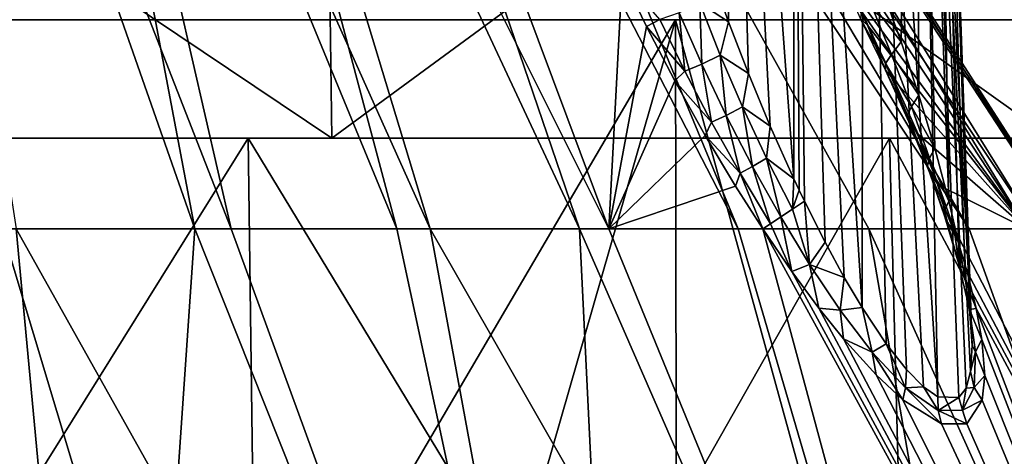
# Model space of a CAD drawing. Header units: millimetres. Extents: x -53 to 54, y -61 to 48.
# Tile 46 of 86: x 3.55 to 11.15, y 6.55 to 9.92. Entities that reach past the tile are written whole.
import ezdxf

# ---------------------------------------------------------------- set-up
doc = ezdxf.new("R2010")
doc.units = ezdxf.units.MM
doc.header["$LTSCALE"] = 65.185185
for name, color, linetype in [('273', 7, 'CONTINUOUS'), ('277', 7, 'CONTINUOUS'), ('280', 7, 'CONTINUOUS'), ('281', 7, 'CONTINUOUS'), ('284', 7, 'CONTINUOUS'), ('289', 7, 'CONTINUOUS'), ('33', 7, 'CONTINUOUS'), ('34', 7, 'CONTINUOUS'), ('38', 7, 'CONTINUOUS'), ('39', 7, 'CONTINUOUS'), ('41', 7, 'CONTINUOUS'), ('42', 7, 'CONTINUOUS')]:
    doc.layers.add(name, color=color, linetype=linetype)

msp = doc.modelspace()

# ---------------------------------------------------------------- linework, layer by layer
at = {"layer": '273', "color": 254, "linetype": 'Continuous', "true_color": 0xe3e3e3}
for points in [[(8.8846, 10.2799, 6.6021), (9.0216, 9.8973, 6.6857), (8.9879, 16, 6.4311), (8.8846, 10.2799, 6.6021)], [(9.1754, 9.499, 6.7544), (9.3441, 9.0934, 6.8041), (8.9879, 16, 6.4311), (9.1754, 9.499, 6.7544)], [(8.9879, 16, 6.4311), (9.5263, 8.6874, 6.8309), (9.5263, 16, 6.5756), (8.9879, 16, 6.4311)], [(9.0216, 9.8973, 6.6857), (9.1754, 9.499, 6.7544), (8.9879, 16, 6.4311), (9.0216, 9.8973, 6.6857)], [(9.3441, 9.0934, 6.8041), (9.5263, 8.6874, 6.8309), (8.9879, 16, 6.4311), (9.3441, 9.0934, 6.8041)]]:
    msp.add_3dface(points, dxfattribs=at)
at = {"layer": '277', "color": 254, "linetype": 'Continuous', "true_color": 0xe3e3e3}
for points in [[(9.5143, 8.4525, 6.8556), (9.6474, 8.0251, 6.9004), (9.6083, 8.515, 6.8344), (9.5143, 8.4525, 6.8556)], [(9.6083, 8.515, 6.8344), (9.6474, 8.0251, 6.9004), (9.7667, 8.199, 6.8264), (9.6083, 8.515, 6.8344)], [(10.6943, 8.4525, 4.8119), (10.7229, 8.515, 4.9038), (10.7963, 8.1945, 5.0477), (10.6943, 8.4525, 4.8119)], [(9.4245, 8.3925, 6.9037), (9.6474, 8.0251, 6.9004), (9.5143, 8.4525, 6.8556), (9.4245, 8.3925, 6.9037)], [(10.6909, 8.3932, 4.7113), (10.6943, 8.4525, 4.8119), (10.7963, 8.1945, 5.0477), (10.6909, 8.3932, 4.7113)], [(9.5111, 7.9708, 7.0519), (9.4245, 8.3925, 6.9037), (9.3466, 8.3404, 6.9759), (9.5111, 7.9708, 7.0519)], [(9.6474, 8.0251, 6.9004), (9.4245, 8.3925, 6.9037), (9.5111, 7.9708, 7.0519), (9.6474, 8.0251, 6.9004)], [(10.799, 8.0275, 4.9033), (10.6909, 8.3932, 4.7113), (10.7963, 8.1945, 5.0477), (10.799, 8.0275, 4.9033)], [(10.6909, 8.3932, 4.7113), (10.799, 8.0275, 4.9033), (10.7146, 8.3404, 4.6065), (10.6909, 8.3932, 4.7113)], [(9.2866, 8.3, 7.0651), (9.5111, 7.9708, 7.0519), (9.3466, 8.3404, 6.9759), (9.2866, 8.3, 7.0651)], [(10.7146, 8.3404, 4.6065), (10.799, 8.0275, 4.9033), (10.7619, 8.3, 4.5099), (10.7146, 8.3404, 4.6065)], [(10.7619, 8.3, 4.5099), (10.799, 8.0275, 4.9033), (10.8629, 7.9701, 4.7113), (10.7619, 8.3, 4.5099)], [(9.7667, 8.199, 6.8264), (9.6474, 8.0251, 6.9004), (9.9151, 7.9258, 6.8006), (9.7667, 8.199, 6.8264)], [(10.8486, 7.9176, 5.1916), (10.799, 8.0275, 4.9033), (10.7963, 8.1945, 5.0477), (10.8486, 7.9176, 5.1916)], [(9.719, 7.6887, 7.0132), (9.6474, 8.0251, 6.9004), (9.5111, 7.9708, 7.0519), (9.719, 7.6887, 7.0132)], [(9.6474, 8.0251, 6.9004), (9.8826, 7.6742, 6.859), (9.9151, 7.9258, 6.8006), (9.6474, 8.0251, 6.9004)], [(9.8826, 7.6742, 6.859), (9.6474, 8.0251, 6.9004), (9.719, 7.6887, 7.0132), (9.8826, 7.6742, 6.859)], [(10.8629, 7.9701, 4.7113), (10.799, 8.0275, 4.9033), (10.9334, 7.6872, 4.9115), (10.8629, 7.9701, 4.7113)], [(10.8806, 7.678, 5.1265), (10.799, 8.0275, 4.9033), (10.8486, 7.9176, 5.1916), (10.8806, 7.678, 5.1265)], [(10.799, 8.0275, 4.9033), (10.8806, 7.678, 5.1265), (10.9334, 7.6872, 4.9115), (10.799, 8.0275, 4.9033)], [(9.9151, 7.9258, 6.8006), (9.8826, 7.6742, 6.859), (10.0529, 7.6934, 6.76), (9.9151, 7.9258, 6.8006)], [(10.8822, 7.6811, 5.3342), (10.8806, 7.678, 5.1265), (10.8486, 7.9176, 5.1916), (10.8822, 7.6811, 5.3342)], [(9.9089, 7.4519, 6.9537), (9.8826, 7.6742, 6.859), (9.719, 7.6887, 7.0132), (9.9089, 7.4519, 6.9537)], [(9.8826, 7.6742, 6.859), (10.1305, 7.3502, 6.768), (10.0529, 7.6934, 6.76), (9.8826, 7.6742, 6.859)], [(10.0529, 7.6934, 6.76), (10.1305, 7.3502, 6.768), (10.2378, 7.4146, 6.677), (10.0529, 7.6934, 6.76)], [(10.9334, 7.6872, 4.9115), (10.8806, 7.678, 5.1265), (10.9771, 7.448, 5.1081), (10.9334, 7.6872, 4.9115)], [(10.9263, 7.3526, 5.3871), (10.8806, 7.678, 5.1265), (10.8822, 7.6811, 5.3342), (10.9263, 7.3526, 5.3871)], [(10.8806, 7.678, 5.1265), (10.9263, 7.3526, 5.3871), (10.9771, 7.448, 5.1081), (10.8806, 7.678, 5.1265)], [(10.9016, 7.4001, 5.5399), (10.9263, 7.3526, 5.3871), (10.8822, 7.6811, 5.3342), (10.9016, 7.4001, 5.5399)], [(10.1305, 7.3502, 6.768), (9.8826, 7.6742, 6.859), (9.9089, 7.4519, 6.9537), (10.1305, 7.3502, 6.768)], [(10.1597, 7.174, 6.835), (10.1305, 7.3502, 6.768), (9.9089, 7.4519, 6.9537), (10.1597, 7.174, 6.835)], [(10.9771, 7.448, 5.1081), (10.9263, 7.3526, 5.3871), (10.999, 7.1691, 5.3869), (10.9771, 7.448, 5.1081)], [(10.1305, 7.3502, 6.768), (10.3884, 7.0743, 6.6093), (10.2378, 7.4146, 6.677), (10.1305, 7.3502, 6.768)], [(10.2378, 7.4146, 6.677), (10.3884, 7.0743, 6.6093), (10.3954, 7.2143, 6.575), (10.2378, 7.4146, 6.677)], [(10.8898, 7.2006, 5.7303), (10.9263, 7.3526, 5.3871), (10.9016, 7.4001, 5.5399), (10.8898, 7.2006, 5.7303)], [(10.3884, 7.0743, 6.6093), (10.1305, 7.3502, 6.768), (10.3667, 6.9823, 6.6938), (10.3884, 7.0743, 6.6093)], [(10.3667, 6.9823, 6.6938), (10.1305, 7.3502, 6.768), (10.1597, 7.174, 6.835), (10.3667, 6.9823, 6.6938)], [(10.9182, 7.0762, 5.6896), (10.9263, 7.3526, 5.3871), (10.8898, 7.2006, 5.7303), (10.9182, 7.0762, 5.6896)], [(10.9263, 7.3526, 5.3871), (10.9182, 7.0762, 5.6896), (10.999, 7.1691, 5.3869), (10.9263, 7.3526, 5.3871)], [(10.3954, 7.2143, 6.575), (10.3884, 7.0743, 6.6093), (10.527, 7.0814, 6.4604), (10.3954, 7.2143, 6.575)], [(10.8543, 7.0723, 5.9011), (10.9182, 7.0762, 5.6896), (10.8898, 7.2006, 5.7303), (10.8543, 7.0723, 5.9011)], [(10.999, 7.1691, 5.3869), (10.9182, 7.0762, 5.6896), (10.9793, 6.978, 5.6377), (10.999, 7.1691, 5.3869)], [(10.6655, 6.7973, 6.3856), (10.3884, 7.0743, 6.6093), (10.3667, 6.9823, 6.6938), (10.6655, 6.7973, 6.3856)], [(10.3884, 7.0743, 6.6093), (10.6381, 6.9001, 6.3587), (10.527, 7.0814, 6.4604), (10.3884, 7.0743, 6.6093)], [(10.6381, 6.9001, 6.3587), (10.3884, 7.0743, 6.6093), (10.6655, 6.7973, 6.3856), (10.6381, 6.9001, 6.3587)], [(10.527, 7.0814, 6.4604), (10.6381, 6.9001, 6.3587), (10.6361, 7.0055, 6.3364), (10.527, 7.0814, 6.4604)], [(10.7991, 7.0005, 6.0582), (10.828, 6.9008, 6.029), (10.8543, 7.0723, 5.9011), (10.7991, 7.0005, 6.0582)], [(10.9182, 7.0762, 5.6896), (10.828, 6.9008, 6.029), (10.9793, 6.978, 5.6377), (10.9182, 7.0762, 5.6896)], [(10.828, 6.9008, 6.029), (10.9182, 7.0762, 5.6896), (10.8543, 7.0723, 5.9011), (10.828, 6.9008, 6.029)], [(10.6361, 7.0055, 6.3364), (10.6381, 6.9001, 6.3587), (10.7991, 7.0005, 6.0582), (10.6361, 7.0055, 6.3364)], [(10.6381, 6.9001, 6.3587), (10.828, 6.9008, 6.029), (10.7991, 7.0005, 6.0582), (10.6381, 6.9001, 6.3587)], [(10.9793, 6.978, 5.6377), (10.828, 6.9008, 6.029), (10.861, 6.7964, 6.0482), (10.9793, 6.978, 5.6377)], [(10.828, 6.9008, 6.029), (10.6381, 6.9001, 6.3587), (10.861, 6.7964, 6.0482), (10.828, 6.9008, 6.029)], [(10.861, 6.7964, 6.0482), (10.6381, 6.9001, 6.3587), (10.6655, 6.7973, 6.3856), (10.861, 6.7964, 6.0482)]]:
    msp.add_3dface(points, dxfattribs=at)
at = {"layer": '280', "color": 254, "linetype": 'Continuous', "true_color": 0xe3e3e3}
for points in [[(3.5781, 15.3, 6.1955), (2.4469, 15.3, 6.723), (5.1825, 8.3, 10.4546), (3.5781, 15.3, 6.1955)], [(5.1825, 8.3, 10.4546), (2.4469, 15.3, 6.723), (3.5241, 8.3, 11.1237), (5.1825, 8.3, 10.4546)], [(2.4476, 15.3, -6.7228), (3.5786, 15.3, -6.1951), (4.9023, 8.3, -10.5889), (2.4476, 15.3, -6.7228)], [(3.2267, 8.3, -11.2136), (2.4476, 15.3, -6.7228), (4.9023, 8.3, -10.5889), (3.2267, 8.3, -11.2136)], [(4.599, 15.3, 5.4805), (3.5781, 15.3, 6.1955), (6.7191, 8.3, 9.5399), (4.599, 15.3, 5.4805)], [(6.7191, 8.3, 9.5399), (3.5781, 15.3, 6.1955), (5.1825, 8.3, 10.4546), (6.7191, 8.3, 9.5399)], [(3.5786, 15.3, -6.1951), (4.5996, 15.3, -5.4799), (6.4627, 8.3, -9.7155), (3.5786, 15.3, -6.1951)], [(4.9023, 8.3, -10.5889), (3.5786, 15.3, -6.1951), (6.4627, 8.3, -9.7155), (4.9023, 8.3, -10.5889)], [(8.098, 8.3, 8.4012), (4.599, 15.3, 5.4805), (6.7191, 8.3, 9.5399), (8.098, 8.3, 8.4012)], [(5.4813, 15.3, 4.598), (4.599, 15.3, 5.4805), (8.098, 8.3, 8.4012), (5.4813, 15.3, 4.598)], [(6.4627, 8.3, -9.7155), (4.5996, 15.3, -5.4799), (7.8714, 8.3, -8.6139), (6.4627, 8.3, -9.7155)], [(4.5996, 15.3, -5.4799), (5.4818, 15.3, -4.5974), (7.8714, 8.3, -8.6139), (4.5996, 15.3, -5.4799)], [(8.1998, 10.2528, 6.6903), (5.4813, 15.3, 4.598), (8.098, 8.3, 8.4012), (8.1998, 10.2528, 6.6903)], [(5.4818, 15.3, -4.5974), (6.1969, 15.3, -3.5757), (9.0952, 8.3, -7.3099), (5.4818, 15.3, -4.5974)], [(7.8714, 8.3, -8.6139), (5.4818, 15.3, -4.5974), (9.0952, 8.3, -7.3099), (7.8714, 8.3, -8.6139)], [(6.1969, 15.3, -3.5757), (6.7234, 15.3, -2.4459), (10.8782, 8.3, -4.2217), (6.1969, 15.3, -3.5757)], [(9.0952, 8.3, -7.3099), (6.1969, 15.3, -3.5757), (10.1053, 8.3, -5.8343), (9.0952, 8.3, -7.3099)], [(10.1053, 8.3, -5.8343), (6.1969, 15.3, -3.5757), (10.8782, 8.3, -4.2217), (10.1053, 8.3, -5.8343)], [(11.3246, 8.3, 2.8124), (6.7232, 15.3, 2.4465), (9.8837, 10.2718, 3.7515), (11.3246, 8.3, 2.8124)], [(7.0458, 15.3, 1.242), (6.7232, 15.3, 2.4465), (11.3246, 8.3, 2.8124), (7.0458, 15.3, 1.242)], [(6.7234, 15.3, -2.4459), (7.0458, 15.3, -1.2424), (11.3955, 8.3, -2.5099), (6.7234, 15.3, -2.4459)], [(10.8782, 8.3, -4.2217), (6.7234, 15.3, -2.4459), (11.3955, 8.3, -2.5099), (10.8782, 8.3, -4.2217)], [(11.3955, 8.3, -2.5099), (7.0458, 15.3, -1.2424), (11.6452, 8.3, -0.7391), (11.3955, 8.3, -2.5099)], [(7.1545, 15.3, -0.0006), (7.0458, 15.3, 1.242), (11.6214, 8.3, 1.049), (7.1545, 15.3, -0.0006)], [(11.6214, 8.3, 1.049), (7.0458, 15.3, 1.242), (11.3246, 8.3, 2.8124), (11.6214, 8.3, 1.049)], [(7.0458, 15.3, -1.2424), (7.1545, 15.3, -0.0006), (11.6452, 8.3, -0.7391), (7.0458, 15.3, -1.2424)], [(11.6452, 8.3, -0.7391), (7.1545, 15.3, -0.0006), (11.6214, 8.3, 1.049), (11.6452, 8.3, -0.7391)], [(10.0934, 9.8728, 3.8529), (11.3246, 8.3, 2.8124), (9.8837, 10.2718, 3.7515), (10.0934, 9.8728, 3.8529)], [(8.3893, 9.8615, 6.8178), (8.1998, 10.2528, 6.6903), (8.098, 8.3, 8.4012), (8.3893, 9.8615, 6.8178)], [(8.6072, 9.4424, 6.9269), (8.3893, 9.8615, 6.8178), (8.098, 8.3, 8.4012), (8.6072, 9.4424, 6.9269)], [(10.2981, 9.4516, 3.9874), (11.3246, 8.3, 2.8124), (10.0934, 9.8728, 3.8529), (10.2981, 9.4516, 3.9874)], [(8.8421, 9.0211, 7.0071), (8.6072, 9.4424, 6.9269), (8.098, 8.3, 8.4012), (8.8421, 9.0211, 7.0071)], [(10.4852, 9.0309, 4.1499), (11.3246, 8.3, 2.8124), (10.2981, 9.4516, 3.9874), (10.4852, 9.0309, 4.1499)], [(9.0756, 8.6303, 7.0523), (8.8421, 9.0211, 7.0071), (8.098, 8.3, 8.4012), (9.0756, 8.6303, 7.0523)], [(10.642, 8.6389, 4.3294), (11.3246, 8.3, 2.8124), (10.4852, 9.0309, 4.1499), (10.642, 8.6389, 4.3294)], [(9.2866, 8.3, 7.0651), (9.0756, 8.6303, 7.0523), (8.098, 8.3, 8.4012), (9.2866, 8.3, 7.0651)], [(10.7619, 8.3, 4.5099), (11.3246, 8.3, 2.8124), (10.642, 8.6389, 4.3294), (10.7619, 8.3, 4.5099)]]:
    msp.add_3dface(points, dxfattribs=at)
at = {"layer": '281', "color": 254, "linetype": 'Continuous', "true_color": 0xe3e3e3}
for points in [[(0, -0.197, -15.3252), (3.2267, 8.3, -11.2136), (4.3176, -0.197, -14.7044), (0, -0.197, -15.3252)], [(0, 8.3, 11.6686), (0, 4.1221, 13.6609), (4.3176, -0.197, 14.7044), (0, 8.3, 11.6686)], [(1.783, 8.3, 11.5316), (0, 8.3, 11.6686), (4.3176, -0.197, 14.7044), (1.783, 8.3, 11.5316)], [(3.5241, 8.3, 11.1237), (1.783, 8.3, 11.5316), (4.3176, -0.197, 14.7044), (3.5241, 8.3, 11.1237)], [(3.2267, 8.3, -11.2136), (4.9023, 8.3, -10.5889), (4.3176, -0.197, -14.7044), (3.2267, 8.3, -11.2136)], [(5.1825, 8.3, 10.4546), (3.5241, 8.3, 11.1237), (8.2854, -0.197, 12.8924), (5.1825, 8.3, 10.4546)], [(8.2854, -0.197, 12.8924), (3.5241, 8.3, 11.1237), (4.3176, -0.197, 14.7044), (8.2854, -0.197, 12.8924)], [(4.3176, -0.197, -14.7044), (4.9023, 8.3, -10.5889), (8.2854, -0.197, -12.8924), (4.3176, -0.197, -14.7044)], [(4.9023, 8.3, -10.5889), (6.4627, 8.3, -9.7155), (8.2854, -0.197, -12.8924), (4.9023, 8.3, -10.5889)], [(6.7191, 8.3, 9.5399), (5.1825, 8.3, 10.4546), (8.2854, -0.197, 12.8924), (6.7191, 8.3, 9.5399)], [(6.4627, 8.3, -9.7155), (7.8714, 8.3, -8.6139), (8.2854, -0.197, -12.8924), (6.4627, 8.3, -9.7155)], [(11.582, -0.197, 10.0359), (6.7191, 8.3, 9.5399), (8.2854, -0.197, 12.8924), (11.582, -0.197, 10.0359)], [(8.098, 8.3, 8.4012), (6.7191, 8.3, 9.5399), (11.582, -0.197, 10.0359), (8.098, 8.3, 8.4012)], [(8.2854, -0.197, -12.8924), (7.8714, 8.3, -8.6139), (11.582, -0.197, -10.0359), (8.2854, -0.197, -12.8924)], [(7.8714, 8.3, -8.6139), (9.0952, 8.3, -7.3099), (11.582, -0.197, -10.0359), (7.8714, 8.3, -8.6139)], [(9.2866, 8.3, 7.0651), (8.098, 8.3, 8.4012), (11.582, -0.197, 10.0359), (9.2866, 8.3, 7.0651)], [(9.0952, 8.3, -7.3099), (10.1053, 8.3, -5.8343), (11.582, -0.197, -10.0359), (9.0952, 8.3, -7.3099)], [(9.5111, 7.9708, 7.0519), (9.2866, 8.3, 7.0651), (13.9403, -0.197, 6.3663), (9.5111, 7.9708, 7.0519)], [(13.9403, -0.197, 6.3663), (9.2866, 8.3, 7.0651), (11.582, -0.197, 10.0359), (13.9403, -0.197, 6.3663)], [(11.582, -0.197, -10.0359), (10.1053, 8.3, -5.8343), (13.9403, -0.197, -6.3663), (11.582, -0.197, -10.0359)], [(10.1053, 8.3, -5.8343), (10.8782, 8.3, -4.2217), (13.9403, -0.197, -6.3663), (10.1053, 8.3, -5.8343)], [(10.7619, 8.3, 4.5099), (10.8629, 7.9701, 4.7113), (15.1692, -0.197, 2.181), (10.7619, 8.3, 4.5099)], [(11.3246, 8.3, 2.8124), (10.7619, 8.3, 4.5099), (15.1692, -0.197, 2.181), (11.3246, 8.3, 2.8124)], [(10.8782, 8.3, -4.2217), (11.3955, 8.3, -2.5099), (13.9403, -0.197, -6.3663), (10.8782, 8.3, -4.2217)], [(9.719, 7.6887, 7.0132), (9.5111, 7.9708, 7.0519), (13.9403, -0.197, 6.3663), (9.719, 7.6887, 7.0132)], [(10.8629, 7.9701, 4.7113), (10.9334, 7.6872, 4.9115), (15.1692, -0.197, 2.181), (10.8629, 7.9701, 4.7113)], [(9.9089, 7.4519, 6.9537), (9.719, 7.6887, 7.0132), (13.9403, -0.197, 6.3663), (9.9089, 7.4519, 6.9537)], [(10.9334, 7.6872, 4.9115), (10.9771, 7.448, 5.1081), (13.9403, -0.197, 6.3663), (10.9334, 7.6872, 4.9115)], [(15.1692, -0.197, 2.181), (10.9334, 7.6872, 4.9115), (13.9403, -0.197, 6.3663), (15.1692, -0.197, 2.181)], [(10.1597, 7.174, 6.835), (9.9089, 7.4519, 6.9537), (13.9403, -0.197, 6.3663), (10.1597, 7.174, 6.835)], [(10.9771, 7.448, 5.1081), (10.999, 7.1691, 5.3869), (13.9403, -0.197, 6.3663), (10.9771, 7.448, 5.1081)], [(10.3667, 6.9823, 6.6938), (10.1597, 7.174, 6.835), (13.9403, -0.197, 6.3663), (10.3667, 6.9823, 6.6938)], [(10.999, 7.1691, 5.3869), (10.9793, 6.978, 5.6377), (13.9403, -0.197, 6.3663), (10.999, 7.1691, 5.3869)], [(10.6655, 6.7973, 6.3856), (10.3667, 6.9823, 6.6938), (13.9403, -0.197, 6.3663), (10.6655, 6.7973, 6.3856)], [(10.9793, 6.978, 5.6377), (10.861, 6.7964, 6.0482), (13.9403, -0.197, 6.3663), (10.9793, 6.978, 5.6377)], [(10.861, 6.7964, 6.0482), (10.6655, 6.7973, 6.3856), (13.9403, -0.197, 6.3663), (10.861, 6.7964, 6.0482)]]:
    msp.add_3dface(points, dxfattribs=at)
at = {"layer": '284', "color": 254, "linetype": 'Continuous', "true_color": 0xe3e3e3}
for points in [[(9.5263, 16, 6.5756), (9.5263, 8.6874, 6.8309), (9.5674, 8.6002, 6.8333), (9.5263, 16, 6.5756)], [(9.5263, 16, 6.5756), (9.6083, 8.515, 6.8344), (9.7667, 8.199, 6.8264), (9.5263, 16, 6.5756)], [(9.6083, 8.515, 6.8344), (9.5263, 16, 6.5756), (9.5674, 8.6002, 6.8333), (9.6083, 8.515, 6.8344)], [(9.5263, 16, 6.5756), (9.7667, 8.199, 6.8264), (9.9151, 7.9258, 6.8006), (9.5263, 16, 6.5756)], [(9.5263, 16, 6.5756), (9.9151, 7.9258, 6.8006), (10.0529, 7.6934, 6.76), (9.5263, 16, 6.5756)], [(9.5263, 16, 6.5756), (10.0529, 7.6934, 6.76), (10.064, 16, 6.4315), (9.5263, 16, 6.5756)], [(10.0529, 7.6934, 6.76), (10.2378, 7.4146, 6.677), (10.064, 16, 6.4315), (10.0529, 7.6934, 6.76)], [(10.064, 16, 6.4315), (10.6361, 7.0055, 6.3364), (10.4577, 16, 6.0379), (10.064, 16, 6.4315)], [(10.2378, 7.4146, 6.677), (10.3954, 7.2143, 6.575), (10.064, 16, 6.4315), (10.2378, 7.4146, 6.677)], [(10.3954, 7.2143, 6.575), (10.527, 7.0814, 6.4604), (10.064, 16, 6.4315), (10.3954, 7.2143, 6.575)], [(10.527, 7.0814, 6.4604), (10.6361, 7.0055, 6.3364), (10.064, 16, 6.4315), (10.527, 7.0814, 6.4604)], [(10.2082, 10.1515, 4.417), (10.4578, 16, 4.9623), (10.3548, 9.7434, 4.5059), (10.2082, 10.1515, 4.417)], [(10.3548, 9.7434, 4.5059), (10.4578, 16, 4.9623), (10.4906, 9.3334, 4.6158), (10.3548, 9.7434, 4.5059)], [(10.4577, 16, 6.0379), (10.9016, 7.4001, 5.5399), (10.6018, 16, 5.4999), (10.4577, 16, 6.0379)], [(10.8898, 7.2006, 5.7303), (10.9016, 7.4001, 5.5399), (10.4577, 16, 6.0379), (10.8898, 7.2006, 5.7303)], [(10.8543, 7.0723, 5.9011), (10.8898, 7.2006, 5.7303), (10.4577, 16, 6.0379), (10.8543, 7.0723, 5.9011)], [(10.7991, 7.0005, 6.0582), (10.8543, 7.0723, 5.9011), (10.4577, 16, 6.0379), (10.7991, 7.0005, 6.0582)], [(10.6361, 7.0055, 6.3364), (10.7991, 7.0005, 6.0582), (10.4577, 16, 6.0379), (10.6361, 7.0055, 6.3364)], [(10.4906, 9.3334, 4.6158), (10.4578, 16, 4.9623), (10.6141, 8.9237, 4.7476), (10.4906, 9.3334, 4.6158)], [(10.4578, 16, 4.9623), (10.7229, 8.515, 4.9038), (10.6141, 8.9237, 4.7476), (10.4578, 16, 4.9623)], [(10.6018, 16, 5.4999), (10.7229, 8.515, 4.9038), (10.4578, 16, 4.9623), (10.6018, 16, 5.4999)], [(10.7963, 8.1945, 5.0477), (10.7229, 8.515, 4.9038), (10.6018, 16, 5.4999), (10.7963, 8.1945, 5.0477)], [(10.8486, 7.9176, 5.1916), (10.7963, 8.1945, 5.0477), (10.6018, 16, 5.4999), (10.8486, 7.9176, 5.1916)], [(10.8822, 7.6811, 5.3342), (10.8486, 7.9176, 5.1916), (10.6018, 16, 5.4999), (10.8822, 7.6811, 5.3342)], [(10.9016, 7.4001, 5.5399), (10.8822, 7.6811, 5.3342), (10.6018, 16, 5.4999), (10.9016, 7.4001, 5.5399)]]:
    msp.add_3dface(points, dxfattribs=at)
at = {"layer": '289', "color": 254, "linetype": 'Continuous', "true_color": 0xe3e3e3}
for points in [[(9.0216, 9.8973, 6.6857), (8.8846, 10.2799, 6.6021), (8.7999, 10.0435, 6.6002), (9.0216, 9.8973, 6.6857)], [(10.0934, 9.8728, 3.8529), (9.8837, 10.2718, 3.7515), (10.0392, 9.9221, 4.0044), (10.0934, 9.8728, 3.8529)], [(8.1998, 10.2528, 6.6903), (8.3893, 9.8615, 6.8178), (8.4904, 9.9164, 6.6936), (8.1998, 10.2528, 6.6903)], [(10.2082, 10.1515, 4.417), (10.3548, 9.7434, 4.5059), (10.1135, 10.0492, 4.3196), (10.2082, 10.1515, 4.417)], [(8.6408, 9.9692, 6.618), (8.8154, 9.5719, 6.7289), (8.7999, 10.0435, 6.6002), (8.6408, 9.9692, 6.618)], [(8.7999, 10.0435, 6.6002), (8.8154, 9.5719, 6.7289), (8.958, 9.6418, 6.6998), (8.7999, 10.0435, 6.6002)], [(9.0216, 9.8973, 6.6857), (8.7999, 10.0435, 6.6002), (8.958, 9.6418, 6.6998), (9.0216, 9.8973, 6.6857)], [(10.2789, 9.6475, 4.4067), (10.0491, 9.9749, 4.1728), (10.1135, 10.0492, 4.3196), (10.2789, 9.6475, 4.4067)], [(10.3548, 9.7434, 4.5059), (10.2789, 9.6475, 4.4067), (10.1135, 10.0492, 4.3196), (10.3548, 9.7434, 4.5059)], [(8.4904, 9.9164, 6.6936), (8.6839, 9.5189, 6.8061), (8.6408, 9.9692, 6.618), (8.4904, 9.9164, 6.6936)], [(8.6408, 9.9692, 6.618), (8.6839, 9.5189, 6.8061), (8.8154, 9.5719, 6.7289), (8.6408, 9.9692, 6.618)], [(10.2326, 9.5775, 4.2685), (10.0392, 9.9221, 4.0044), (10.0491, 9.9749, 4.1728), (10.2326, 9.5775, 4.2685)], [(10.2326, 9.5775, 4.2685), (10.0491, 9.9749, 4.1728), (10.2789, 9.6475, 4.4067), (10.2326, 9.5775, 4.2685)], [(8.4904, 9.9164, 6.6936), (8.3893, 9.8615, 6.8178), (8.6839, 9.5189, 6.8061), (8.4904, 9.9164, 6.6936)], [(9.1754, 9.499, 6.7544), (9.0216, 9.8973, 6.6857), (8.958, 9.6418, 6.6998), (9.1754, 9.499, 6.7544)], [(10.2335, 9.5245, 4.1157), (10.0392, 9.9221, 4.0044), (10.2326, 9.5775, 4.2685), (10.2335, 9.5245, 4.1157)], [(10.2335, 9.5245, 4.1157), (10.0934, 9.8728, 3.8529), (10.0392, 9.9221, 4.0044), (10.2335, 9.5245, 4.1157)], [(8.3893, 9.8615, 6.8178), (8.6072, 9.4424, 6.9269), (8.6839, 9.5189, 6.8061), (8.3893, 9.8615, 6.8178)], [(10.2981, 9.4516, 3.9874), (10.0934, 9.8728, 3.8529), (10.2335, 9.5245, 4.1157), (10.2981, 9.4516, 3.9874)], [(10.3548, 9.7434, 4.5059), (10.4906, 9.3334, 4.6158), (10.2789, 9.6475, 4.4067), (10.3548, 9.7434, 4.5059)], [(8.8154, 9.5719, 6.7289), (9.004, 9.1761, 6.8151), (8.958, 9.6418, 6.6998), (8.8154, 9.5719, 6.7289)], [(8.958, 9.6418, 6.6998), (9.004, 9.1761, 6.8151), (9.1296, 9.2423, 6.7771), (8.958, 9.6418, 6.6998)], [(9.1754, 9.499, 6.7544), (8.958, 9.6418, 6.6998), (9.1296, 9.2423, 6.7771), (9.1754, 9.499, 6.7544)], [(10.4326, 9.2455, 4.5173), (10.2326, 9.5775, 4.2685), (10.2789, 9.6475, 4.4067), (10.4326, 9.2455, 4.5173)], [(10.4025, 9.1792, 4.3894), (10.2335, 9.5245, 4.1157), (10.2326, 9.5775, 4.2685), (10.4025, 9.1792, 4.3894)], [(10.4025, 9.1792, 4.3894), (10.2326, 9.5775, 4.2685), (10.4326, 9.2455, 4.5173), (10.4025, 9.1792, 4.3894)], [(10.4906, 9.3334, 4.6158), (10.4326, 9.2455, 4.5173), (10.2789, 9.6475, 4.4067), (10.4906, 9.3334, 4.6158)], [(8.6839, 9.5189, 6.8061), (8.6072, 9.4424, 6.9269), (8.8906, 9.1231, 6.8923), (8.6839, 9.5189, 6.8061)], [(8.6839, 9.5189, 6.8061), (8.8906, 9.1231, 6.8923), (8.8154, 9.5719, 6.7289), (8.6839, 9.5189, 6.8061)], [(8.8154, 9.5719, 6.7289), (8.8906, 9.1231, 6.8923), (9.004, 9.1761, 6.8151), (8.8154, 9.5719, 6.7289)], [(9.3441, 9.0934, 6.8041), (9.1754, 9.499, 6.7544), (9.1296, 9.2423, 6.7771), (9.3441, 9.0934, 6.8041)], [(10.4126, 9.1263, 4.2525), (10.2335, 9.5245, 4.1157), (10.4025, 9.1792, 4.3894), (10.4126, 9.1263, 4.2525)], [(10.4126, 9.1263, 4.2525), (10.2981, 9.4516, 3.9874), (10.2335, 9.5245, 4.1157), (10.4126, 9.1263, 4.2525)], [(8.6072, 9.4424, 6.9269), (8.8421, 9.0211, 7.0071), (8.8906, 9.1231, 6.8923), (8.6072, 9.4424, 6.9269)], [(10.4852, 9.0309, 4.1499), (10.2981, 9.4516, 3.9874), (10.4126, 9.1263, 4.2525), (10.4852, 9.0309, 4.1499)], [(10.4906, 9.3334, 4.6158), (10.6141, 8.9237, 4.7476), (10.4326, 9.2455, 4.5173), (10.4906, 9.3334, 4.6158)], [(9.004, 9.1761, 6.8151), (9.2068, 8.7827, 6.8741), (9.1296, 9.2423, 6.7771), (9.004, 9.1761, 6.8151)], [(9.1296, 9.2423, 6.7771), (9.2068, 8.7827, 6.8741), (9.3149, 8.8457, 6.8298), (9.1296, 9.2423, 6.7771)], [(9.3441, 9.0934, 6.8041), (9.1296, 9.2423, 6.7771), (9.3149, 8.8457, 6.8298), (9.3441, 9.0934, 6.8041)], [(10.5719, 8.8464, 4.6519), (10.4025, 9.1792, 4.3894), (10.4326, 9.2455, 4.5173), (10.5719, 8.8464, 4.6519)], [(10.6141, 8.9237, 4.7476), (10.5719, 8.8464, 4.6519), (10.4326, 9.2455, 4.5173), (10.6141, 8.9237, 4.7476)], [(8.8906, 9.1231, 6.8923), (8.8421, 9.0211, 7.0071), (9.1113, 8.7301, 6.9497), (8.8906, 9.1231, 6.8923)], [(8.8906, 9.1231, 6.8923), (9.1113, 8.7301, 6.9497), (9.004, 9.1761, 6.8151), (8.8906, 9.1231, 6.8923)], [(9.004, 9.1761, 6.8151), (9.1113, 8.7301, 6.9497), (9.2068, 8.7827, 6.8741), (9.004, 9.1761, 6.8151)], [(10.5562, 8.7835, 4.5362), (10.4126, 9.1263, 4.2525), (10.4025, 9.1792, 4.3894), (10.5562, 8.7835, 4.5362)], [(10.5562, 8.7835, 4.5362), (10.4025, 9.1792, 4.3894), (10.5719, 8.8464, 4.6519), (10.5562, 8.7835, 4.5362)], [(10.5739, 8.7308, 4.4156), (10.4126, 9.1263, 4.2525), (10.5562, 8.7835, 4.5362), (10.5739, 8.7308, 4.4156)], [(10.5739, 8.7308, 4.4156), (10.4852, 9.0309, 4.1499), (10.4126, 9.1263, 4.2525), (10.5739, 8.7308, 4.4156)], [(9.5263, 8.6874, 6.8309), (9.3441, 9.0934, 6.8041), (9.3149, 8.8457, 6.8298), (9.5263, 8.6874, 6.8309)], [(8.8421, 9.0211, 7.0071), (9.0756, 8.6303, 7.0523), (9.1113, 8.7301, 6.9497), (8.8421, 9.0211, 7.0071)], [(10.642, 8.6389, 4.3294), (10.4852, 9.0309, 4.1499), (10.5739, 8.7308, 4.4156), (10.642, 8.6389, 4.3294)], [(10.6141, 8.9237, 4.7476), (10.7229, 8.515, 4.9038), (10.5719, 8.8464, 4.6519), (10.6141, 8.9237, 4.7476)], [(9.2068, 8.7827, 6.8741), (9.4245, 8.3925, 6.9037), (9.3149, 8.8457, 6.8298), (9.2068, 8.7827, 6.8741)], [(9.4245, 8.3925, 6.9037), (9.5143, 8.4525, 6.8556), (9.3149, 8.8457, 6.8298), (9.4245, 8.3925, 6.9037)], [(9.5143, 8.4525, 6.8556), (9.5263, 8.6874, 6.8309), (9.3149, 8.8457, 6.8298), (9.5143, 8.4525, 6.8556)], [(10.6943, 8.4525, 4.8119), (10.5562, 8.7835, 4.5362), (10.5719, 8.8464, 4.6519), (10.6943, 8.4525, 4.8119)], [(10.7229, 8.515, 4.9038), (10.6943, 8.4525, 4.8119), (10.5719, 8.8464, 4.6519), (10.7229, 8.515, 4.9038)], [(9.1113, 8.7301, 6.9497), (9.3466, 8.3404, 6.9759), (9.2068, 8.7827, 6.8741), (9.1113, 8.7301, 6.9497)], [(9.3466, 8.3404, 6.9759), (9.4245, 8.3925, 6.9037), (9.2068, 8.7827, 6.8741), (9.3466, 8.3404, 6.9759)], [(10.6943, 8.4525, 4.8119), (10.6909, 8.3932, 4.7113), (10.5562, 8.7835, 4.5362), (10.6943, 8.4525, 4.8119)], [(10.6909, 8.3932, 4.7113), (10.5739, 8.7308, 4.4156), (10.5562, 8.7835, 4.5362), (10.6909, 8.3932, 4.7113)], [(9.0756, 8.6303, 7.0523), (9.2866, 8.3, 7.0651), (9.1113, 8.7301, 6.9497), (9.0756, 8.6303, 7.0523)], [(9.2866, 8.3, 7.0651), (9.3466, 8.3404, 6.9759), (9.1113, 8.7301, 6.9497), (9.2866, 8.3, 7.0651)], [(9.5263, 8.6874, 6.8309), (9.5143, 8.4525, 6.8556), (9.5674, 8.6002, 6.8333), (9.5263, 8.6874, 6.8309)], [(10.7146, 8.3404, 4.6065), (10.642, 8.6389, 4.3294), (10.5739, 8.7308, 4.4156), (10.7146, 8.3404, 4.6065)], [(10.6909, 8.3932, 4.7113), (10.7146, 8.3404, 4.6065), (10.5739, 8.7308, 4.4156), (10.6909, 8.3932, 4.7113)], [(9.5143, 8.4525, 6.8556), (9.6083, 8.515, 6.8344), (9.5674, 8.6002, 6.8333), (9.5143, 8.4525, 6.8556)], [(10.7146, 8.3404, 4.6065), (10.7619, 8.3, 4.5099), (10.642, 8.6389, 4.3294), (10.7146, 8.3404, 4.6065)]]:
    msp.add_3dface(points, dxfattribs=at)
at = {"layer": '33', "color": 7, "linetype": 'Continuous', "true_color": 0xe0f2ff}
for points in [[(0, 0.4738, -20.9752), (5.4288, 0.4738, -20.2605), (0, 9, -20.5283), (0, 0.4738, -20.9752)], [(0, 9, -20.5283), (5.4288, 0.4738, -20.2605), (5.3132, 9, -19.8288), (0, 9, -20.5283)], [(5.3132, 9, -19.8288), (10.4876, 0.4738, -18.165), (10.2642, 9, -17.7781), (5.3132, 9, -19.8288)], [(5.4288, 0.4738, -20.2605), (10.4876, 0.4738, -18.165), (5.3132, 9, -19.8288), (5.4288, 0.4738, -20.2605)], [(10.4876, 0.4738, -18.165), (14.8317, 0.4738, -14.8317), (10.2642, 9, -17.7781), (10.4876, 0.4738, -18.165)], [(10.2642, 9, -17.7781), (14.8317, 0.4738, -14.8317), (14.5157, 9, -14.5157), (10.2642, 9, -17.7781)]]:
    msp.add_3dface(points, dxfattribs=at)
at = {"layer": '34', "color": 7, "linetype": 'Continuous', "true_color": 0xe0f2ff}
for points in [[(5.4288, 0.4738, 20.2605), (0, 0.4738, 20.9752), (5.3132, 9, 19.8288), (5.4288, 0.4738, 20.2605)], [(5.3132, 9, 19.8288), (0, 0.4738, 20.9752), (0, 9, 20.5283), (5.3132, 9, 19.8288)], [(10.2642, 9, 17.7781), (5.4288, 0.4738, 20.2605), (5.3132, 9, 19.8288), (10.2642, 9, 17.7781)], [(10.4876, 0.4738, 18.165), (5.4288, 0.4738, 20.2605), (10.2642, 9, 17.7781), (10.4876, 0.4738, 18.165)], [(14.5157, 9, 14.5157), (10.4876, 0.4738, 18.165), (10.2642, 9, 17.7781), (14.5157, 9, 14.5157)], [(14.8317, 0.4738, 14.8317), (10.4876, 0.4738, 18.165), (14.5157, 9, 14.5157), (14.8317, 0.4738, 14.8317)]]:
    msp.add_3dface(points, dxfattribs=at)
at = {"layer": '38', "color": 7, "linetype": 'Continuous', "true_color": 0xe0f2ff}
for points in [[(2.9274, 9.9138, -24.1095), (8.6121, 9.9138, -22.7083), (2.9426, 0.2468, -22.3516), (2.9274, 9.9138, -24.1095)], [(2.9426, 0.2468, -22.3516), (8.6121, 9.9138, -22.7083), (5.8349, 0.2468, -21.7763), (2.9426, 0.2468, -22.3516)], [(5.8349, 0.2468, -21.7763), (8.6121, 9.9138, -22.7083), (8.6274, 0.2468, -20.8284), (5.8349, 0.2468, -21.7763)], [(8.6121, 9.9138, -22.7083), (13.7963, 9.9138, -19.9875), (8.6274, 0.2468, -20.8284), (8.6121, 9.9138, -22.7083)], [(8.6274, 0.2468, -20.8284), (13.7963, 9.9138, -19.9875), (11.2722, 0.2468, -19.5241), (8.6274, 0.2468, -20.8284)]]:
    msp.add_3dface(points, dxfattribs=at)
at = {"layer": '39', "color": 7, "linetype": 'Continuous', "true_color": 0xe0f2ff}
for points in [[(5.8349, 0.2468, 21.7763), (2.9274, 9.9138, 24.1095), (2.9426, 0.2468, 22.3516), (5.8349, 0.2468, 21.7763)], [(8.6121, 9.9138, 22.7083), (2.9274, 9.9138, 24.1095), (5.8349, 0.2468, 21.7763), (8.6121, 9.9138, 22.7083)], [(8.6274, 0.2468, 20.8284), (8.6121, 9.9138, 22.7083), (5.8349, 0.2468, 21.7763), (8.6274, 0.2468, 20.8284)], [(13.7963, 9.9138, 19.9875), (8.6121, 9.9138, 22.7083), (11.2722, 0.2468, 19.5241), (13.7963, 9.9138, 19.9875)], [(11.2722, 0.2468, 19.5241), (8.6121, 9.9138, 22.7083), (8.6274, 0.2468, 20.8284), (11.2722, 0.2468, 19.5241)]]:
    msp.add_3dface(points, dxfattribs=at)
at = {"layer": '41', "color": 7, "linetype": 'Continuous', "true_color": 0xe0f2ff}
for points in [[(0, 9, 23.0283), (5.9059, 13, 22.0412), (5.9601, 9, 22.2437), (0, 9, 23.0283)], [(0, 13, 22.8187), (5.9059, 13, 22.0412), (0, 9, 23.0283), (0, 13, 22.8187)], [(5.9601, 9, -22.2437), (0, 13, -22.8187), (0, 9, -23.0283), (5.9601, 9, -22.2437)], [(5.9059, 13, -22.0412), (0, 13, -22.8187), (5.9601, 9, -22.2437), (5.9059, 13, -22.0412)], [(5.9059, 13, 22.0412), (11.4094, 13, 19.7616), (5.9601, 9, 22.2437), (5.9059, 13, 22.0412)], [(11.5142, 9, -19.9431), (5.9059, 13, -22.0412), (5.9601, 9, -22.2437), (11.5142, 9, -19.9431)], [(11.4094, 13, -19.7616), (5.9059, 13, -22.0412), (11.5142, 9, -19.9431), (11.4094, 13, -19.7616)], [(5.9601, 9, 22.2437), (11.4094, 13, 19.7616), (11.5142, 9, 19.9431), (5.9601, 9, 22.2437)]]:
    msp.add_3dface(points, dxfattribs=at)
at = {"layer": '42', "color": 7, "linetype": 'Continuous', "true_color": 0xe0f2ff}
for points in [[(5.3132, 9, 19.8288), (0, 9, 20.5283), (5.9601, 9, 22.2437), (5.3132, 9, 19.8288)], [(0, 9, 20.5283), (0, 9, 23.0283), (5.9601, 9, 22.2437), (0, 9, 20.5283)], [(0, 9, -20.5283), (5.3132, 9, -19.8288), (0, 9, -23.0283), (0, 9, -20.5283)], [(5.3132, 9, -19.8288), (5.9601, 9, -22.2437), (0, 9, -23.0283), (5.3132, 9, -19.8288)], [(10.2642, 9, 17.7781), (5.3132, 9, 19.8288), (5.9601, 9, 22.2437), (10.2642, 9, 17.7781)], [(5.3132, 9, -19.8288), (10.2642, 9, -17.7781), (5.9601, 9, -22.2437), (5.3132, 9, -19.8288)], [(10.2642, 9, 17.7781), (5.9601, 9, 22.2437), (11.5142, 9, 19.9431), (10.2642, 9, 17.7781)], [(10.2642, 9, -17.7781), (11.5142, 9, -19.9431), (5.9601, 9, -22.2437), (10.2642, 9, -17.7781)], [(14.5157, 9, 14.5157), (10.2642, 9, 17.7781), (11.5142, 9, 19.9431), (14.5157, 9, 14.5157)], [(10.2642, 9, -17.7781), (14.5157, 9, -14.5157), (11.5142, 9, -19.9431), (10.2642, 9, -17.7781)]]:
    msp.add_3dface(points, dxfattribs=at)

doc.saveas('drawing.dxf')
